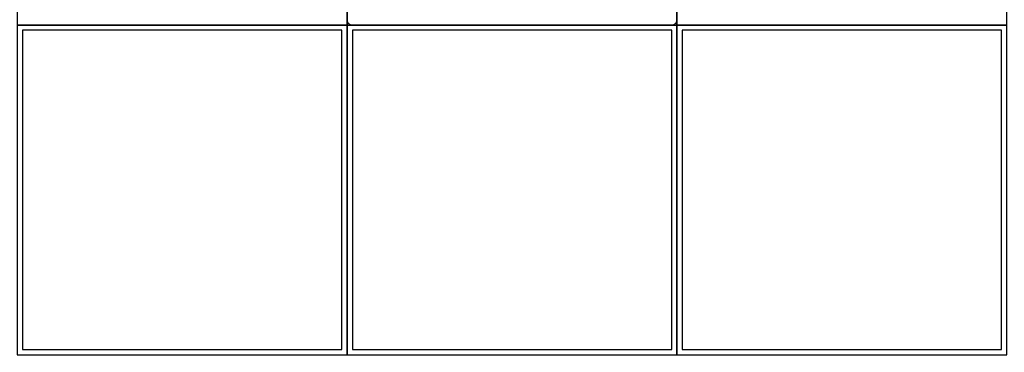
# Model space of a CAD drawing. Header units: millimetres. Extents: x -5941 to 19721, y -9230 to 6433.
# Tile 39 of 70: x 5777 to 5962, y -7516 to -7453. Entities that reach past the tile are written whole.
import ezdxf

# ---------------------------------------------------------------- set-up
doc = ezdxf.new("R2010")
doc.units = ezdxf.units.MM
doc.layers.add('A_SUFITY', color=6, linetype='Continuous')
doc.layers.add('GL-urzadzenia', color=6, linetype='Continuous', lineweight=20)

# ---------------------------------------------------------------- blocks, each defined once
blk = doc.blocks.new('RSen_55_ME_FB_SOg - fxza50a2veb - fully flat decoration panel - SH_daikin_tbq - standard-4997338-bottom')
at = {"lineweight": 18}
blk.add_line((-300, -310), (300, -310), dxfattribs=at)
for centre, start, end in [((-300, -300), 180, 270), ((300, -300), 270, 360)]:
    blk.add_arc(centre, 10, start, end, dxfattribs=at)
blk = doc.blocks.new('2658cea6-5bf1-4a8d-8ecb-1a42f1d0a86a')
at = {"lineweight": 18}
blk.add_blockref('RSen_55_ME_FB_SOg - fxza50a2veb - fully flat decoration panel - SH_daikin_tbq - standard-4997338-bottom', (0, 0), dxfattribs=at)
blk = doc.blocks.new('116a95a6-ef70-443d-9a1b-21b416471860')
at = {"layer": 'GL-urzadzenia', "xscale": 0.1, "yscale": 0.1, "zscale": 0.1}
blk.add_blockref('2658cea6-5bf1-4a8d-8ecb-1a42f1d0a86a', (35.05, -31), dxfattribs=at)

msp = doc.modelspace()

# ---------------------------------------------------------------- linework, layer by layer
at = {"layer": 'A_SUFITY'}
for points in [[(5776.032, -7454.085), (5838.032, -7454.085), (5838.032, -7392.085), (5776.032, -7392.085)], [(5838.032, -7454.085), (5900.032, -7454.085), (5900.032, -7392.085), (5838.032, -7392.085)], [(5900.032, -7454.085), (5962.032, -7454.085), (5962.032, -7392.085), (5900.032, -7392.085)], [(5776.032, -7516.085), (5838.032, -7516.085), (5838.032, -7454.085), (5776.032, -7454.085)], [(5777.032, -7515.085), (5837.032, -7515.085), (5837.032, -7455.085), (5777.032, -7455.085)], [(5838.032, -7516.085), (5900.032, -7516.085), (5900.032, -7454.085), (5838.032, -7454.085)], [(5839.032, -7515.085), (5899.032, -7515.085), (5899.032, -7455.085), (5839.032, -7455.085)], [(5900.032, -7516.085), (5962.032, -7516.085), (5962.032, -7454.085), (5900.032, -7454.085)], [(5901.032, -7515.085), (5961.032, -7515.085), (5961.032, -7455.085), (5901.032, -7455.085)]]:
    msp.add_lwpolyline(points, close=True, dxfattribs=at)

# ---------------------------------------------------------------- block references
at = {"layer": 'GL-urzadzenia'}
msp.add_blockref('116a95a6-ef70-443d-9a1b-21b416471860', (5833.982, -7392.085), dxfattribs=at)

doc.saveas('drawing.dxf')
